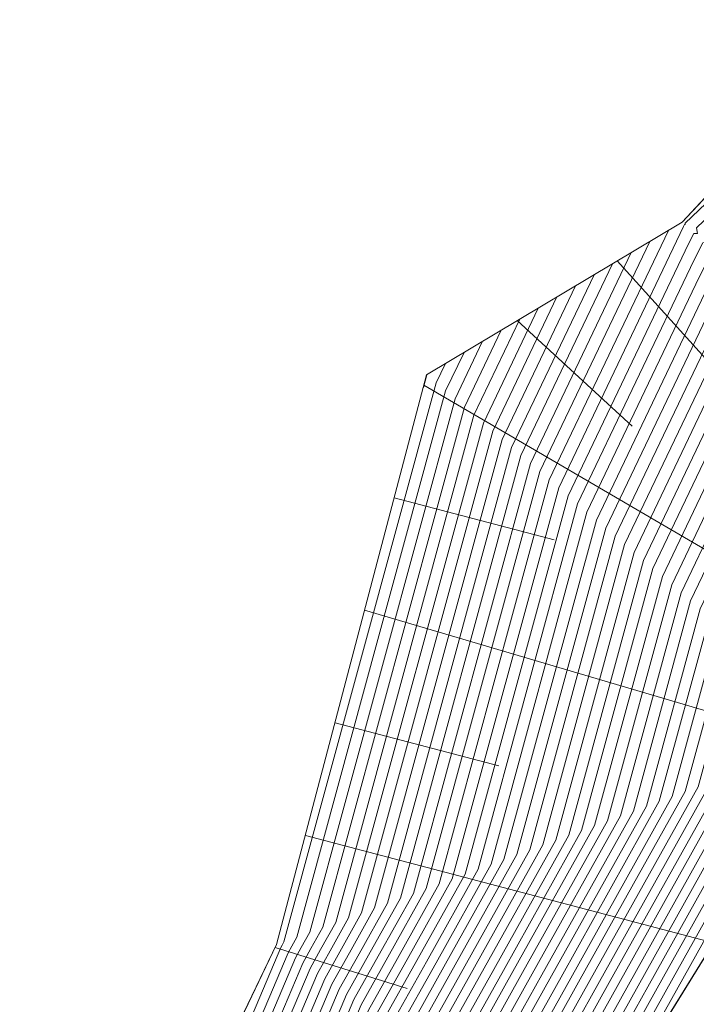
# Model space of a CAD drawing. Header units: metres. Extents: x 3490449 to 3490968, y 5754217 to 5754743.
# Tile 187 of 212: x 3490895 to 3490906, y 5754645 to 5754661. Entities that reach past the tile are written whole.
import ezdxf

# ---------------------------------------------------------------- set-up
doc = ezdxf.new("R2010")
doc.units = ezdxf.units.M
doc.header["$LTSCALE"] = 0.25
for name, color, linetype, lineweight, true_color in [('Kartierung-07$0$$BOESCHUNG', 7, 'Continuous', 18, 0x82563a), ('Kartierung-07$0$$BRUCH', 7, 'Continuous', 18, 0x82563a), ('Kartierung-07$0$$HOEHEN_Haupt', 7, 'Continuous', 18, 0x82563a), ('Kartierung-07$0$$HOEHEN_Mittel', 7, 'Continuous', 18, 0x82563a), ('Kartierung-07$0$B_Befestigt', 7, 'Continuous', 18, 0x82563a), ('Kartierung-07$0$B_Boeschung_OK', 7, 'Continuous', 18, 0x82563a), ('Kartierung-07$0$Hilfe_DGM', 7, 'Continuous', 18, 0x82563a)]:
    doc.layers.add(name, color=color, linetype=linetype, lineweight=lineweight, true_color=true_color)

msp = doc.modelspace()

# ---------------------------------------------------------------- linework, layer by layer
at = {"layer": 'Kartierung-07$0$$BOESCHUNG', "ltscale": 0.02}
for p, q in [((3490904.944, 5754657.344, 156.075), (3490910.198, 5754651.523, 153.459)), ((3490903.226, 5754656.319, 156.613), (3490905.202, 5754654.505, 156.294)), ((3490901.622, 5754655.21, 157.1), (3490907.508, 5754651.77, 155.786)), ((3490901.112, 5754653.275, 157.091), (3490903.86, 5754652.552, 155.686)), ((3490900.603, 5754651.341, 157.082), (3490908.666, 5754648.965, 152.828)), ((3490900.094, 5754649.407, 157.074), (3490902.909, 5754648.666, 155.469)), ((3490899.585, 5754647.473, 157.065), (3490906.6, 5754645.627, 152.798)), ((3490899.066, 5754645.543, 157.058), (3490901.332, 5754644.841, 155.518))]:
    msp.add_line(p, q, dxfattribs=at)
at = {"layer": 'Kartierung-07$0$$BRUCH', "ltscale": 0.02}
for p, q in [((3490909.213, 5754661.39), (3490906.062, 5754658.011)), ((3490906.062, 5754658.011), (3490901.669, 5754655.39)), ((3490901.669, 5754655.39), (3490899.091, 5754645.595)), ((3490904.29, 5754641.895), (3490908.84, 5754649.246)), ((3490899.091, 5754645.595), (3490896.631, 5754640.484))]:
    msp.add_line(p, q, dxfattribs=at)
at = {"layer": 'Kartierung-07$0$$HOEHEN_Haupt', "ltscale": 0.02}
for points in [[(3490892.473, 5754625.418), (3490894.951, 5754628.553), (3490895.09, 5754628.736), (3490899.495, 5754635.089), (3490899.633, 5754635.522), (3490903.269, 5754641.707), (3490903.566, 5754642.41), (3490904.972, 5754644.924), (3490907.002, 5754648.558), (3490907.502, 5754650.392), (3490908.088, 5754651.619), (3490909.569, 5754654.518), (3490910.717, 5754654.588), (3490910.42, 5754656.301), (3490910.931, 5754656.788), (3490912.409, 5754658.775), (3490913.895, 5754660.771), (3490916.792, 5754665.75)], [(3490894.392, 5754628.677), (3490895.073, 5754629.578), (3490898.872, 5754635.056), (3490899.231, 5754636.186), (3490902.381, 5754641.543), (3490902.937, 5754642.858), (3490904.145, 5754645.019), (3490905.89, 5754648.141), (3490906.692, 5754651.086), (3490907.633, 5754653.055), (3490908.781, 5754655.303), (3490909.671, 5754655.357), (3490909.441, 5754656.685), (3490910.568, 5754657.759), (3490911.734, 5754659.327), (3490912.906, 5754660.902), (3490915.191, 5754664.829)], [(3490893.833, 5754628.801), (3490895.056, 5754630.42), (3490898.248, 5754635.023), (3490898.83, 5754636.85), (3490901.492, 5754641.38), (3490902.308, 5754643.306), (3490903.318, 5754645.113), (3490904.778, 5754647.725), (3490905.882, 5754651.78), (3490907.177, 5754654.492), (3490907.993, 5754656.088), (3490908.625, 5754656.126), (3490908.461, 5754657.07), (3490910.205, 5754658.731), (3490911.059, 5754659.879), (3490911.918, 5754661.033), (3490913.591, 5754663.909)], [(3490893.274, 5754628.925), (3490895.039, 5754631.261), (3490897.624, 5754634.99), (3490898.428, 5754637.513), (3490900.604, 5754641.216), (3490901.679, 5754643.754), (3490902.491, 5754645.207), (3490903.665, 5754647.308), (3490905.072, 5754652.474), (3490906.722, 5754655.928), (3490907.205, 5754656.873), (3490907.579, 5754656.896), (3490907.482, 5754657.454), (3490909.843, 5754659.703), (3490910.385, 5754660.431), (3490910.929, 5754661.163), (3490911.991, 5754662.988)], [(3490892.716, 5754629.048), (3490895.022, 5754632.103), (3490897.001, 5754634.956), (3490898.026, 5754638.177), (3490899.716, 5754641.052), (3490901.049, 5754644.201), (3490901.664, 5754645.301), (3490902.553, 5754646.891), (3490904.262, 5754653.168), (3490906.267, 5754657.365), (3490906.417, 5754657.658), (3490906.533, 5754657.665), (3490906.503, 5754657.838), (3490909.48, 5754660.675), (3490909.71, 5754660.984), (3490909.941, 5754661.294), (3490910.391, 5754662.067)], [(3490905.184, 5754657.487), (3490903.452, 5754653.862), (3490901.44, 5754646.475), (3490900.837, 5754645.396), (3490900.42, 5754644.649), (3490898.828, 5754640.889), (3490897.625, 5754638.841), (3490896.377, 5754634.923), (3490895.005, 5754632.944), (3490892.157, 5754629.172)], [(3490891.598, 5754629.296), (3490894.987, 5754633.786), (3490895.753, 5754634.89), (3490897.223, 5754639.505), (3490897.94, 5754640.725), (3490899.791, 5754645.097), (3490900.01, 5754645.49), (3490900.328, 5754646.058), (3490902.643, 5754654.556), (3490903.588, 5754656.535)], [(3490891.039, 5754629.42), (3490894.97, 5754634.628), (3490895.129, 5754634.857), (3490896.821, 5754640.169), (3490897.052, 5754640.562), (3490899.161, 5754645.545), (3490899.184, 5754645.584), (3490899.216, 5754645.642), (3490901.833, 5754655.25), (3490901.991, 5754655.582)], [(3490908.115, 5754648.974), (3490905.798, 5754644.83), (3490904.196, 5754641.962)]]:
    msp.add_lwpolyline(points, dxfattribs=at)
at = {"layer": 'Kartierung-07$0$$HOEHEN_Mittel', "ltscale": 0.02}
for points in [[(3490903.944, 5754642.141), (3490905.468, 5754644.868), (3490907.67, 5754648.808), (3490907.988, 5754649.976), (3490908.361, 5754650.757), (3490910.042, 5754654.047), (3490911.316, 5754654.125), (3490911.324, 5754654.142), (3490911.325, 5754654.143), (3490911.495, 5754654.388), (3490911.503, 5754654.399), (3490911.616, 5754654.56), (3490911.484, 5754654.456), (3490911.312, 5754654.32), (3490911.008, 5754656.071), (3490911.148, 5754656.205), (3490912.814, 5754658.443), (3490914.488, 5754660.693), (3490917.752, 5754666.302)], [(3490893.544, 5754620.319), (3490895.336, 5754622.833), (3490896.835, 5754625.161), (3490897.579, 5754626.301), (3490898.658, 5754628.261), (3490898.879, 5754629.972), (3490899.169, 5754631.472), (3490897.707, 5754630.952), (3490896.988, 5754631.128), (3490899.745, 5754635.103), (3490899.794, 5754635.256), (3490903.624, 5754641.772), (3490903.818, 5754642.231), (3490905.302, 5754644.886), (3490907.447, 5754648.724), (3490907.826, 5754650.115), (3490908.27, 5754651.044), (3490909.884, 5754654.204), (3490911.136, 5754654.28), (3490910.812, 5754656.147), (3490911.076, 5754656.399), (3490912.679, 5754658.554), (3490914.291, 5754660.719), (3490917.432, 5754666.118)], [(3490895.093, 5754628.568), (3490899.62, 5754635.096), (3490899.713, 5754635.389), (3490903.446, 5754641.74), (3490903.692, 5754642.32), (3490905.137, 5754644.905), (3490907.225, 5754648.641), (3490907.664, 5754650.254), (3490908.179, 5754651.332), (3490909.727, 5754654.361), (3490910.927, 5754654.434), (3490910.616, 5754656.224), (3490911.003, 5754656.593), (3490912.544, 5754658.664), (3490914.093, 5754660.745), (3490917.112, 5754665.934)], [(3490890.729, 5754623.377), (3490894.839, 5754628.578), (3490895.086, 5754628.905), (3490899.371, 5754635.083), (3490899.553, 5754635.654), (3490903.091, 5754641.674), (3490903.44, 5754642.5), (3490904.806, 5754644.943), (3490906.78, 5754648.474), (3490907.34, 5754650.531), (3490907.997, 5754651.906), (3490909.412, 5754654.675), (3490910.508, 5754654.742), (3490910.224, 5754656.378), (3490910.858, 5754656.982), (3490912.274, 5754658.885), (3490913.697, 5754660.798), (3490916.472, 5754665.565)], [(3490890.703, 5754623.51), (3490894.727, 5754628.602), (3490895.083, 5754629.073), (3490899.246, 5754635.076), (3490899.472, 5754635.787), (3490902.913, 5754641.641), (3490903.315, 5754642.589), (3490904.641, 5754644.962), (3490906.557, 5754648.391), (3490907.178, 5754650.67), (3490907.906, 5754652.194), (3490909.254, 5754654.832), (3490910.299, 5754654.896), (3490910.028, 5754656.455), (3490910.786, 5754657.176), (3490912.139, 5754658.995), (3490913.5, 5754660.824), (3490916.151, 5754665.381)], [(3490894.616, 5754628.627), (3490895.079, 5754629.241), (3490899.121, 5754635.069), (3490899.392, 5754635.92), (3490902.736, 5754641.609), (3490903.189, 5754642.679), (3490904.475, 5754644.981), (3490906.335, 5754648.308), (3490907.016, 5754650.809), (3490907.815, 5754652.481), (3490909.096, 5754654.989), (3490910.09, 5754655.05), (3490909.832, 5754656.532), (3490910.713, 5754657.371), (3490912.004, 5754659.106), (3490913.302, 5754660.85), (3490915.831, 5754665.197)], [(3490894.504, 5754628.652), (3490895.076, 5754629.41), (3490898.996, 5754635.063), (3490899.312, 5754636.053), (3490902.558, 5754641.576), (3490903.063, 5754642.768), (3490904.31, 5754645), (3490906.112, 5754648.225), (3490906.854, 5754650.948), (3490907.724, 5754652.768), (3490908.939, 5754655.146), (3490909.88, 5754655.203), (3490909.637, 5754656.609), (3490910.641, 5754657.565), (3490911.869, 5754659.216), (3490913.104, 5754660.876), (3490915.511, 5754665.013)], [(3490894.28, 5754628.701), (3490895.069, 5754629.746), (3490898.747, 5754635.05), (3490899.151, 5754636.318), (3490902.203, 5754641.511), (3490902.811, 5754642.947), (3490903.979, 5754645.037), (3490905.667, 5754648.058), (3490906.53, 5754651.225), (3490907.542, 5754653.343), (3490908.623, 5754655.46), (3490909.462, 5754655.511), (3490909.245, 5754656.762), (3490910.495, 5754657.954), (3490911.599, 5754659.437), (3490912.709, 5754660.928), (3490914.871, 5754664.645)], [(3490894.169, 5754628.726), (3490895.066, 5754629.915), (3490898.622, 5754635.043), (3490899.071, 5754636.451), (3490902.025, 5754641.478), (3490902.685, 5754643.037), (3490903.814, 5754645.056), (3490905.445, 5754647.975), (3490906.368, 5754651.364), (3490907.451, 5754653.63), (3490908.466, 5754655.617), (3490909.253, 5754655.665), (3490909.049, 5754656.839), (3490910.423, 5754658.148), (3490911.464, 5754659.548), (3490912.511, 5754660.954), (3490914.551, 5754664.461)], [(3490894.057, 5754628.751), (3490895.062, 5754630.083), (3490898.497, 5754635.036), (3490898.99, 5754636.584), (3490901.848, 5754641.445), (3490902.56, 5754643.127), (3490903.649, 5754645.075), (3490905.223, 5754647.891), (3490906.206, 5754651.503), (3490907.359, 5754653.917), (3490908.308, 5754655.774), (3490909.044, 5754655.819), (3490908.853, 5754656.916), (3490910.35, 5754658.342), (3490911.329, 5754659.658), (3490912.313, 5754660.98), (3490914.231, 5754664.277)], [(3490893.945, 5754628.776), (3490895.059, 5754630.251), (3490898.373, 5754635.03), (3490898.91, 5754636.717), (3490901.67, 5754641.412), (3490902.434, 5754643.216), (3490903.483, 5754645.094), (3490905, 5754647.808), (3490906.044, 5754651.641), (3490907.268, 5754654.205), (3490908.151, 5754655.931), (3490908.834, 5754655.973), (3490908.657, 5754656.993), (3490910.278, 5754658.537), (3490911.194, 5754659.769), (3490912.116, 5754661.007), (3490913.911, 5754664.093)], [(3490893.722, 5754628.825), (3490895.052, 5754630.588), (3490898.123, 5754635.016), (3490898.749, 5754636.982), (3490901.315, 5754641.347), (3490902.182, 5754643.395), (3490903.152, 5754645.132), (3490904.555, 5754647.641), (3490905.72, 5754651.919), (3490907.086, 5754654.779), (3490907.835, 5754656.245), (3490908.416, 5754656.28), (3490908.266, 5754657.146), (3490910.133, 5754658.926), (3490910.924, 5754659.989), (3490911.72, 5754661.059), (3490913.271, 5754663.724)], [(3490893.61, 5754628.85), (3490895.049, 5754630.756), (3490897.998, 5754635.01), (3490898.669, 5754637.115), (3490901.137, 5754641.314), (3490902.056, 5754643.485), (3490902.987, 5754645.151), (3490904.333, 5754647.558), (3490905.558, 5754652.058), (3490906.995, 5754655.066), (3490907.678, 5754656.402), (3490908.207, 5754656.434), (3490908.07, 5754657.223), (3490910.06, 5754659.12), (3490910.789, 5754660.1), (3490911.522, 5754661.085), (3490912.951, 5754663.54)], [(3490893.498, 5754628.875), (3490895.045, 5754630.925), (3490897.874, 5754635.003), (3490898.589, 5754637.248), (3490900.96, 5754641.281), (3490901.93, 5754643.574), (3490902.822, 5754645.169), (3490904.11, 5754647.475), (3490905.396, 5754652.197), (3490906.904, 5754655.354), (3490907.52, 5754656.559), (3490907.997, 5754656.588), (3490907.874, 5754657.3), (3490909.988, 5754659.314), (3490910.655, 5754660.21), (3490911.325, 5754661.111), (3490912.631, 5754663.356)], [(3490893.386, 5754628.9), (3490895.042, 5754631.093), (3490897.749, 5754634.996), (3490898.508, 5754637.381), (3490900.782, 5754641.249), (3490901.804, 5754643.664), (3490902.656, 5754645.188), (3490903.888, 5754647.391), (3490905.234, 5754652.335), (3490906.813, 5754655.641), (3490907.362, 5754656.716), (3490907.788, 5754656.742), (3490907.678, 5754657.377), (3490909.915, 5754659.509), (3490910.52, 5754660.321), (3490911.127, 5754661.137), (3490912.311, 5754663.172)], [(3490911.671, 5754662.804), (3490910.732, 5754661.189), (3490910.25, 5754660.542), (3490909.77, 5754659.897), (3490907.286, 5754657.531), (3490907.37, 5754657.049), (3490907.047, 5754657.03), (3490906.631, 5754656.215), (3490904.91, 5754652.613), (3490903.443, 5754647.225), (3490902.326, 5754645.226), (3490901.553, 5754643.843), (3490900.427, 5754641.183), (3490898.348, 5754637.646), (3490897.499, 5754634.983), (3490895.035, 5754631.43), (3490893.163, 5754628.949)], [(3490893.051, 5754628.974), (3490895.032, 5754631.598), (3490897.375, 5754634.976), (3490898.267, 5754637.779), (3490900.249, 5754641.151), (3490901.427, 5754643.933), (3490902.16, 5754645.245), (3490903.22, 5754647.141), (3490904.748, 5754652.752), (3490906.54, 5754656.503), (3490906.89, 5754657.187), (3490907.16, 5754657.203), (3490907.09, 5754657.608), (3490909.698, 5754660.092), (3490910.115, 5754660.652), (3490910.534, 5754661.216), (3490911.351, 5754662.62)], [(3490892.939, 5754628.999), (3490895.028, 5754631.766), (3490897.25, 5754634.97), (3490898.187, 5754637.912), (3490900.072, 5754641.118), (3490901.301, 5754644.022), (3490901.995, 5754645.264), (3490902.998, 5754647.058), (3490904.586, 5754652.89), (3490906.449, 5754656.79), (3490906.732, 5754657.344), (3490906.951, 5754657.357), (3490906.894, 5754657.684), (3490909.625, 5754660.286), (3490909.98, 5754660.763), (3490910.336, 5754661.242), (3490911.031, 5754662.436)], [(3490892.827, 5754629.024), (3490895.025, 5754631.934), (3490897.125, 5754634.963), (3490898.107, 5754638.045), (3490899.894, 5754641.085), (3490901.175, 5754644.112), (3490901.83, 5754645.283), (3490902.775, 5754646.975), (3490904.424, 5754653.029), (3490906.358, 5754657.077), (3490906.574, 5754657.501), (3490906.742, 5754657.511), (3490906.699, 5754657.761), (3490909.552, 5754660.48), (3490909.845, 5754660.873), (3490910.138, 5754661.268), (3490910.711, 5754662.252)], [(3490892.604, 5754629.073), (3490895.018, 5754632.271), (3490896.876, 5754634.95), (3490897.946, 5754638.31), (3490899.539, 5754641.02), (3490900.923, 5754644.291), (3490901.499, 5754645.32), (3490902.33, 5754646.808), (3490904.1, 5754653.307), (3490906.176, 5754657.652), (3490906.259, 5754657.815), (3490906.324, 5754657.819), (3490906.307, 5754657.915), (3490909.407, 5754660.869), (3490909.575, 5754661.094), (3490909.743, 5754661.32), (3490910.071, 5754661.883)], [(3490892.492, 5754629.098), (3490895.015, 5754632.439), (3490896.751, 5754634.943), (3490897.866, 5754638.443), (3490899.361, 5754640.987), (3490900.798, 5754644.38), (3490901.333, 5754645.339), (3490902.108, 5754646.725), (3490903.938, 5754653.446), (3490906.085, 5754657.939), (3490906.101, 5754657.972), (3490906.114, 5754657.973), (3490906.111, 5754657.992), (3490909.335, 5754661.063), (3490909.44, 5754661.204), (3490909.545, 5754661.346), (3490909.751, 5754661.699)], [(3490905.823, 5754657.868), (3490903.776, 5754653.584), (3490901.885, 5754646.641), (3490901.168, 5754645.358), (3490900.672, 5754644.47), (3490899.183, 5754640.954), (3490897.785, 5754638.576), (3490896.626, 5754634.936), (3490895.011, 5754632.608), (3490892.38, 5754629.123)], [(3490905.503, 5754657.678), (3490903.614, 5754653.723), (3490901.663, 5754646.558), (3490901.003, 5754645.377), (3490900.546, 5754644.56), (3490899.006, 5754640.922), (3490897.705, 5754638.709), (3490896.502, 5754634.93), (3490895.008, 5754632.776), (3490892.269, 5754629.148)], [(3490904.865, 5754657.297), (3490903.29, 5754654.001), (3490901.218, 5754646.392), (3490900.672, 5754645.415), (3490900.294, 5754644.739), (3490898.651, 5754640.856), (3490897.544, 5754638.974), (3490896.252, 5754634.917), (3490895.001, 5754633.113), (3490892.045, 5754629.197)], [(3490891.933, 5754629.222), (3490894.998, 5754633.281), (3490896.127, 5754634.91), (3490897.464, 5754639.107), (3490898.473, 5754640.823), (3490900.168, 5754644.828), (3490900.507, 5754645.434), (3490900.995, 5754646.308), (3490903.128, 5754654.14), (3490904.546, 5754657.106)], [(3490891.822, 5754629.247), (3490894.994, 5754633.449), (3490896.003, 5754634.903), (3490897.384, 5754639.24), (3490898.295, 5754640.791), (3490900.042, 5754644.918), (3490900.341, 5754645.452), (3490900.773, 5754646.225), (3490902.966, 5754654.278), (3490904.226, 5754656.916)], [(3490903.907, 5754656.725), (3490902.805, 5754654.417), (3490900.55, 5754646.142), (3490900.176, 5754645.471), (3490899.917, 5754645.007), (3490898.118, 5754640.758), (3490897.303, 5754639.373), (3490895.878, 5754634.897), (3490894.991, 5754633.618), (3490891.71, 5754629.272)], [(3490891.486, 5754629.321), (3490894.984, 5754633.954), (3490895.628, 5754634.883), (3490897.143, 5754639.638), (3490897.762, 5754640.692), (3490899.665, 5754645.187), (3490899.845, 5754645.509), (3490900.106, 5754645.975), (3490902.481, 5754654.695), (3490903.268, 5754656.344)], [(3490891.374, 5754629.346), (3490894.981, 5754634.123), (3490895.504, 5754634.877), (3490897.062, 5754639.771), (3490897.585, 5754640.66), (3490899.539, 5754645.276), (3490899.68, 5754645.528), (3490899.883, 5754645.892), (3490902.319, 5754654.833), (3490902.949, 5754656.154)], [(3490891.263, 5754629.371), (3490894.977, 5754634.291), (3490895.379, 5754634.87), (3490896.982, 5754639.904), (3490897.407, 5754640.627), (3490899.413, 5754645.366), (3490899.514, 5754645.547), (3490899.661, 5754645.808), (3490902.157, 5754654.972), (3490902.63, 5754655.963)], [(3490891.151, 5754629.395), (3490894.974, 5754634.459), (3490895.254, 5754634.863), (3490896.902, 5754640.036), (3490897.23, 5754640.594), (3490899.287, 5754645.455), (3490899.349, 5754645.566), (3490899.438, 5754645.725), (3490901.995, 5754655.111), (3490902.311, 5754655.773)], [(3490901.672, 5754655.392), (3490901.671, 5754655.389), (3490901.612, 5754655.172)], [(3490904.743, 5754642.627), (3490905.964, 5754644.811), (3490908.337, 5754649.058)], [(3490907.892, 5754648.891), (3490905.633, 5754644.849), (3490904.07, 5754642.052)]]:
    msp.add_lwpolyline(points, dxfattribs=at)
at = {"layer": 'Kartierung-07$0$B_Befestigt', "ltscale": 0.02, "elevation": 153.585}
msp.add_lwpolyline([(3490890.733, 5754623.357), (3490895.094, 5754628.521), (3490899.882, 5754635.11), (3490904.29, 5754641.895), (3490908.84, 5754649.246), (3490911.084, 5754653.009)], dxfattribs=at)
at = {"layer": 'Kartierung-07$0$B_Boeschung_OK', "ltscale": 0.02, "elevation": 152.354}
msp.add_lwpolyline([(3490928.2, 5754679.673), (3490916.769, 5754671.537), (3490909.213, 5754661.39), (3490906.062, 5754658.011), (3490901.669, 5754655.39), (3490899.091, 5754645.595), (3490896.631, 5754640.484), (3490894.966, 5754634.848)], dxfattribs=at)
at = {"layer": 'Kartierung-07$0$Hilfe_DGM', "ltscale": 0.02}
msp.add_lwpolyline([(3490889.489, 5754629.764), (3490894.966, 5754634.848), (3490896.631, 5754640.484), (3490899.091, 5754645.595), (3490901.669, 5754655.39), (3490906.062, 5754658.011), (3490909.213, 5754661.39), (3490916.769, 5754671.537)], dxfattribs=at)

doc.saveas('drawing.dxf')
